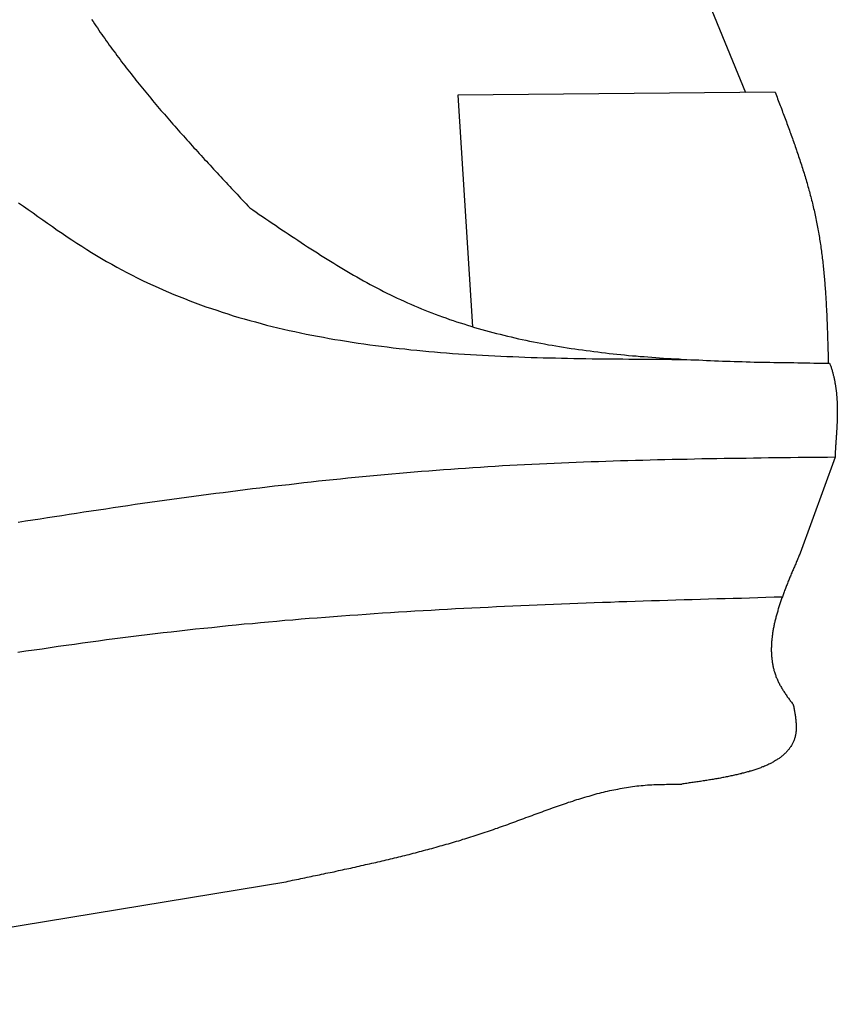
# Model space of a CAD drawing. Extents: x 562 to 7231, y 5767 to 12226.
# Tile 75 of 83: x 5355 to 5762, y 10314 to 10803. Entities that reach past the tile are written whole.
import ezdxf

# ---------------------------------------------------------------- set-up
doc = ezdxf.new("R2010")
doc.units = 0
doc.layers.add('CAR', color=10, linetype='CONTINUOUS')

msp = doc.modelspace()

# ---------------------------------------------------------------- linework, layer by layer
at = {"layer": 'CAR'}
for p, q in [((5690.503, 10829.607), (5716.037, 10767.113)), ((5730.798, 10767.242), (5573.001, 10765.855)), ((5573.001, 10765.855), (5580.364, 10650.626)), ((5760.577, 10585.769), (5743.263, 10538.029)), ((5117.729, 10313.751), (5487.48, 10374.709))]:
    msp.add_line(p, q, dxfattribs=at)
for points in [[(5390.88, 10803.4, 0), (5391.59, 10802.4, 0), (5392.3, 10801.3, 0), (5393.02, 10800.2, 0), (5393.74, 10799.2, 0), (5394.47, 10798.1, 0), (5395.2, 10797, 0), (5395.93, 10796, 0), (5396.67, 10794.9, 0), (5397.41, 10793.9, 0), (5398.15, 10792.8, 0), (5398.9, 10791.8, 0), (5399.65, 10790.7, 0), (5400.41, 10789.7, 0), (5401.17, 10788.6, 0), (5401.93, 10787.6, 0), (5402.7, 10786.6, 0), (5403.46, 10785.5, 0), (5404.24, 10784.5, 0), (5405.01, 10783.5, 0), (5405.79, 10782.4, 0), (5406.58, 10781.4, 0), (5407.36, 10780.4, 0), (5408.15, 10779.3, 0), (5408.94, 10778.3, 0), (5409.74, 10777.3, 0), (5410.54, 10776.3, 0), (5411.34, 10775.3, 0), (5412.14, 10774.3, 0), (5412.95, 10773.2, 0), (5413.76, 10772.2, 0), (5414.57, 10771.2, 0), (5415.39, 10770.2, 0), (5416.2, 10769.2, 0), (5417.02, 10768.2, 0), (5417.85, 10767.2, 0), (5418.67, 10766.2, 0), (5419.5, 10765.2, 0), (5420.33, 10764.2, 0), (5421.17, 10763.2, 0), (5422, 10762.2, 0), (5422.84, 10761.2, 0), (5423.68, 10760.2, 0), (5424.52, 10759.2, 0), (5425.37, 10758.2, 0), (5426.22, 10757.2, 0), (5427.07, 10756.3, 0), (5427.92, 10755.3, 0), (5428.77, 10754.3, 0), (5429.63, 10753.3, 0), (5430.48, 10752.3, 0), (5431.34, 10751.3, 0), (5432.2, 10750.4, 0), (5433.07, 10749.4, 0), (5433.93, 10748.4, 0), (5434.8, 10747.4, 0), (5435.67, 10746.4, 0), (5436.54, 10745.5, 0), (5437.41, 10744.5, 0), (5438.28, 10743.5, 0), (5439.16, 10742.5, 0), (5440.03, 10741.6, 0), (5440.91, 10740.6, 0), (5441.79, 10739.6, 0), (5442.67, 10738.7, 0), (5443.55, 10737.7, 0), (5444.43, 10736.7, 0), (5445.32, 10735.8, 0), (5446.2, 10734.8, 0), (5447.09, 10733.8, 0), (5447.98, 10732.9, 0), (5448.87, 10731.9, 0), (5449.76, 10730.9, 0), (5450.65, 10730, 0), (5451.54, 10729, 0), (5452.43, 10728, 0), (5453.32, 10727.1, 0), (5454.22, 10726.1, 0), (5455.11, 10725.2, 0), (5456.01, 10724.2, 0), (5456.9, 10723.2, 0), (5457.8, 10722.3, 0), (5458.7, 10721.3, 0), (5459.6, 10720.4, 0), (5460.49, 10719.4, 0), (5461.39, 10718.4, 0), (5462.29, 10717.5, 0), (5463.19, 10716.5, 0), (5464.09, 10715.6, 0), (5464.99, 10714.6, 0), (5465.89, 10713.6, 0), (5466.79, 10712.7, 0), (5467.69, 10711.7, 0), (5468.59, 10710.8, 0), (5469.49, 10709.8, 0)], [(5730.8, 10767.2, 0), (5731.11, 10766.4, 0), (5731.42, 10765.6, 0), (5731.73, 10764.8, 0), (5732.04, 10764, 0), (5732.36, 10763.2, 0), (5732.67, 10762.3, 0), (5732.98, 10761.5, 0), (5733.29, 10760.7, 0), (5733.6, 10759.9, 0), (5733.91, 10759.1, 0), (5734.22, 10758.2, 0), (5734.52, 10757.4, 0), (5734.83, 10756.6, 0), (5735.14, 10755.8, 0), (5735.45, 10755, 0), (5735.75, 10754.1, 0), (5736.06, 10753.3, 0), (5736.36, 10752.5, 0), (5736.67, 10751.7, 0), (5736.97, 10750.9, 0), (5737.27, 10750, 0), (5737.57, 10749.2, 0), (5737.87, 10748.4, 0), (5738.17, 10747.6, 0), (5738.47, 10746.8, 0), (5738.76, 10745.9, 0), (5739.06, 10745.1, 0), (5739.35, 10744.3, 0), (5739.64, 10743.5, 0), (5739.94, 10742.7, 0), (5740.23, 10741.8, 0), (5740.51, 10741, 0), (5740.8, 10740.2, 0), (5741.09, 10739.4, 0), (5741.37, 10738.5, 0), (5741.65, 10737.7, 0), (5741.93, 10736.9, 0), (5742.21, 10736.1, 0), (5742.49, 10735.2, 0), (5742.76, 10734.4, 0), (5743.04, 10733.6, 0), (5743.31, 10732.8, 0), (5743.58, 10731.9, 0), (5743.85, 10731.1, 0), (5744.11, 10730.3, 0), (5744.37, 10729.4, 0), (5744.64, 10728.6, 0), (5744.89, 10727.8, 0), (5745.15, 10727, 0), (5745.41, 10726.1, 0), (5745.66, 10725.3, 0), (5745.91, 10724.5, 0), (5746.15, 10723.6, 0), (5746.4, 10722.8, 0), (5746.64, 10722, 0), (5746.88, 10721.1, 0), (5747.12, 10720.3, 0), (5747.35, 10719.5, 0), (5747.58, 10718.6, 0), (5747.81, 10717.8, 0), (5748.04, 10717, 0), (5748.26, 10716.1, 0), (5748.48, 10715.3, 0), (5748.7, 10714.5, 0), (5748.92, 10713.6, 0), (5749.13, 10712.8, 0), (5749.34, 10712, 0), (5749.54, 10711.1, 0), (5749.74, 10710.3, 0), (5749.94, 10709.4, 0), (5750.14, 10708.6, 0), (5750.33, 10707.7, 0), (5750.52, 10706.9, 0), (5750.7, 10706.1, 0), (5750.89, 10705.2, 0), (5751.06, 10704.4, 0), (5751.24, 10703.5, 0), (5751.41, 10702.7, 0), (5751.58, 10701.8, 0), (5751.74, 10701, 0), (5751.9, 10700.1, 0), (5752.06, 10699.3, 0), (5752.21, 10698.4, 0), (5752.36, 10697.6, 0), (5752.51, 10696.7, 0), (5752.66, 10695.9, 0), (5752.8, 10695, 0), (5752.93, 10694.2, 0), (5753.07, 10693.3, 0), (5753.2, 10692.5, 0), (5753.33, 10691.6, 0), (5753.45, 10690.8, 0), (5753.57, 10689.9, 0), (5753.69, 10689.1, 0), (5753.81, 10688.2, 0), (5753.92, 10687.3, 0), (5754.03, 10686.5, 0), (5754.14, 10685.6, 0), (5754.24, 10684.8, 0), (5754.34, 10683.9, 0), (5754.44, 10683, 0), (5754.54, 10682.2, 0), (5754.63, 10681.3, 0), (5754.73, 10680.5, 0), (5754.81, 10679.6, 0), (5754.9, 10678.7, 0), (5754.99, 10677.9, 0), (5755.07, 10677, 0), (5755.15, 10676.1, 0), (5755.23, 10675.3, 0), (5755.3, 10674.4, 0), (5755.37, 10673.5, 0), (5755.45, 10672.7, 0), (5755.51, 10671.8, 0), (5755.58, 10670.9, 0), (5755.65, 10670.1, 0), (5755.71, 10669.2, 0), (5755.77, 10668.3, 0), (5755.83, 10667.5, 0), (5755.89, 10666.6, 0), (5755.94, 10665.7, 0), (5756, 10664.9, 0), (5756.05, 10664, 0), (5756.1, 10663.1, 0), (5756.15, 10662.3, 0), (5756.2, 10661.4, 0), (5756.25, 10660.5, 0), (5756.29, 10659.6, 0), (5756.33, 10658.8, 0), (5756.38, 10657.9, 0), (5756.42, 10657, 0), (5756.46, 10656.2, 0), (5756.49, 10655.3, 0), (5756.53, 10654.4, 0), (5756.57, 10653.5, 0), (5756.6, 10652.7, 0), (5756.64, 10651.8, 0), (5756.67, 10650.9, 0), (5756.7, 10650, 0), (5756.73, 10649.2, 0), (5756.76, 10648.3, 0), (5756.79, 10647.4, 0), (5756.82, 10646.5, 0), (5756.85, 10645.7, 0), (5756.88, 10644.8, 0), (5756.91, 10643.9, 0), (5756.93, 10643, 0), (5756.96, 10642.2, 0), (5756.98, 10641.3, 0), (5757.01, 10640.4, 0), (5757.03, 10639.5, 0), (5757.06, 10638.7, 0), (5757.08, 10637.8, 0), (5757.1, 10636.9, 0), (5757.13, 10636, 0), (5757.15, 10635.2, 0), (5757.17, 10634.3, 0), (5757.19, 10633.4, 0), (5757.22, 10632.5, 0)], [(5354.6, 10712.3, 0), (5357, 10710.6, 0), (5359.39, 10708.9, 0), (5361.79, 10707.2, 0), (5364.19, 10705.5, 0), (5366.59, 10703.8, 0), (5368.99, 10702.1, 0), (5371.4, 10700.4, 0), (5373.82, 10698.7, 0), (5376.24, 10697.1, 0), (5378.66, 10695.4, 0), (5381.09, 10693.8, 0), (5383.53, 10692.2, 0), (5385.98, 10690.7, 0), (5388.44, 10689.1, 0), (5390.9, 10687.6, 0), (5393.38, 10686.1, 0), (5395.86, 10684.6, 0), (5398.36, 10683.1, 0), (5400.86, 10681.7, 0), (5403.38, 10680.3, 0), (5405.91, 10678.9, 0), (5408.45, 10677.6, 0), (5411, 10676.3, 0), (5413.56, 10675, 0), (5416.13, 10673.7, 0), (5418.71, 10672.5, 0), (5421.3, 10671.3, 0), (5423.91, 10670.1, 0), (5426.52, 10669, 0), (5429.14, 10667.8, 0), (5431.77, 10666.7, 0), (5434.41, 10665.6, 0), (5437.06, 10664.6, 0), (5439.72, 10663.6, 0), (5442.39, 10662.5, 0), (5445.07, 10661.6, 0), (5447.76, 10660.6, 0), (5450.46, 10659.7, 0), (5453.16, 10658.8, 0), (5455.88, 10657.9, 0), (5458.6, 10657, 0), (5461.33, 10656.1, 0), (5464.07, 10655.3, 0), (5466.82, 10654.5, 0), (5469.58, 10653.7, 0), (5472.35, 10653, 0), (5475.12, 10652.2, 0), (5477.9, 10651.5, 0), (5480.69, 10650.8, 0), (5483.48, 10650.1, 0), (5486.29, 10649.5, 0), (5489.1, 10648.8, 0), (5491.92, 10648.2, 0), (5494.74, 10647.6, 0), (5497.58, 10647, 0), (5500.42, 10646.4, 0), (5503.26, 10645.9, 0), (5506.12, 10645.4, 0), (5508.98, 10644.8, 0), (5511.85, 10644.3, 0), (5514.72, 10643.9, 0), (5517.6, 10643.4, 0), (5520.48, 10642.9, 0), (5523.38, 10642.5, 0), (5526.27, 10642.1, 0), (5529.18, 10641.7, 0), (5532.09, 10641.3, 0), (5535, 10640.9, 0), (5537.93, 10640.6, 0), (5540.85, 10640.2, 0), (5543.78, 10639.9, 0), (5546.72, 10639.6, 0), (5549.66, 10639.2, 0), (5552.61, 10639, 0), (5555.56, 10638.7, 0), (5558.52, 10638.4, 0), (5561.48, 10638.1, 0), (5564.45, 10637.9, 0), (5567.42, 10637.7, 0), (5570.39, 10637.4, 0), (5573.37, 10637.2, 0), (5576.35, 10637, 0), (5579.34, 10636.8, 0), (5582.33, 10636.7, 0), (5585.33, 10636.5, 0), (5588.33, 10636.3, 0), (5591.33, 10636.2, 0), (5594.33, 10636, 0), (5597.34, 10635.9, 0), (5600.35, 10635.8, 0), (5603.37, 10635.6, 0), (5606.39, 10635.5, 0), (5609.41, 10635.4, 0), (5612.43, 10635.3, 0), (5615.46, 10635.2, 0), (5618.49, 10635.2, 0), (5621.52, 10635.1, 0), (5624.55, 10635, 0), (5627.59, 10635, 0), (5630.63, 10634.9, 0), (5633.67, 10634.8, 0), (5636.71, 10634.8, 0), (5639.75, 10634.7, 0), (5642.8, 10634.7, 0), (5645.85, 10634.7, 0), (5648.89, 10634.6, 0), (5651.94, 10634.6, 0), (5655, 10634.6, 0), (5658.05, 10634.5, 0), (5661.1, 10634.5, 0), (5664.15, 10634.5, 0), (5667.21, 10634.5, 0), (5670.27, 10634.5, 0), (5673.32, 10634.5, 0), (5676.38, 10634.5, 0), (5679.43, 10634.4, 0), (5682.49, 10634.4, 0), (5685.55, 10634.4, 0)], [(5469.49, 10709.8, 0), (5471.09, 10708.7, 0), (5472.68, 10707.6, 0), (5474.28, 10706.5, 0), (5475.87, 10705.4, 0), (5477.47, 10704.3, 0), (5479.07, 10703.3, 0), (5480.66, 10702.2, 0), (5482.26, 10701.1, 0), (5483.86, 10700, 0), (5485.46, 10698.9, 0), (5487.06, 10697.8, 0), (5488.66, 10696.8, 0), (5490.26, 10695.7, 0), (5491.87, 10694.6, 0), (5493.47, 10693.6, 0), (5495.08, 10692.5, 0), (5496.69, 10691.4, 0), (5498.3, 10690.4, 0), (5499.91, 10689.3, 0), (5501.52, 10688.3, 0), (5503.14, 10687.3, 0), (5504.76, 10686.2, 0), (5506.38, 10685.2, 0), (5508, 10684.2, 0), (5509.63, 10683.2, 0), (5511.26, 10682.2, 0), (5512.89, 10681.2, 0), (5514.52, 10680.2, 0), (5516.16, 10679.2, 0), (5517.8, 10678.3, 0), (5519.44, 10677.3, 0), (5521.09, 10676.3, 0), (5522.74, 10675.4, 0), (5524.39, 10674.5, 0), (5526.05, 10673.5, 0), (5527.71, 10672.6, 0), (5529.37, 10671.7, 0), (5531.04, 10670.8, 0), (5532.71, 10670, 0), (5534.39, 10669.1, 0), (5536.07, 10668.2, 0), (5537.75, 10667.4, 0), (5539.44, 10666.5, 0), (5541.13, 10665.7, 0), (5542.83, 10664.9, 0), (5544.53, 10664.1, 0), (5546.24, 10663.3, 0), (5547.95, 10662.6, 0), (5549.67, 10661.8, 0), (5551.39, 10661.1, 0), (5553.11, 10660.3, 0), (5554.85, 10659.6, 0), (5556.58, 10658.9, 0), (5558.32, 10658.2, 0), (5560.07, 10657.5, 0), (5561.81, 10656.9, 0), (5563.57, 10656.2, 0), (5565.33, 10655.6, 0), (5567.09, 10655, 0), (5568.85, 10654.3, 0), (5570.62, 10653.7, 0), (5572.4, 10653.1, 0), (5574.18, 10652.6, 0), (5575.96, 10652, 0), (5577.75, 10651.4, 0), (5579.54, 10650.9, 0), (5581.34, 10650.3, 0), (5583.14, 10649.8, 0), (5584.94, 10649.3, 0), (5586.75, 10648.8, 0), (5588.56, 10648.3, 0), (5590.37, 10647.8, 0), (5592.19, 10647.3, 0), (5594.01, 10646.9, 0), (5595.84, 10646.4, 0), (5597.67, 10646, 0), (5599.5, 10645.6, 0), (5601.34, 10645.1, 0), (5603.18, 10644.7, 0), (5605.02, 10644.3, 0), (5606.87, 10643.9, 0), (5608.72, 10643.5, 0), (5610.57, 10643.2, 0), (5612.43, 10642.8, 0), (5614.29, 10642.4, 0), (5616.16, 10642.1, 0), (5618.02, 10641.7, 0), (5619.89, 10641.4, 0), (5621.76, 10641.1, 0), (5623.64, 10640.8, 0), (5625.52, 10640.5, 0), (5627.4, 10640.2, 0), (5629.29, 10639.9, 0), (5631.17, 10639.6, 0), (5633.06, 10639.3, 0), (5634.96, 10639.1, 0), (5636.85, 10638.8, 0), (5638.75, 10638.6, 0), (5640.65, 10638.3, 0), (5642.56, 10638.1, 0), (5644.46, 10637.8, 0), (5646.37, 10637.6, 0), (5648.28, 10637.4, 0), (5650.19, 10637.2, 0), (5652.11, 10637, 0), (5654.03, 10636.8, 0), (5655.95, 10636.6, 0), (5657.87, 10636.4, 0), (5659.8, 10636.2, 0), (5661.72, 10636.1, 0), (5663.65, 10635.9, 0), (5665.59, 10635.8, 0), (5667.52, 10635.6, 0), (5669.45, 10635.5, 0), (5671.39, 10635.3, 0), (5673.33, 10635.2, 0), (5675.27, 10635, 0), (5677.21, 10634.9, 0), (5679.16, 10634.8, 0), (5681.11, 10634.7, 0), (5683.05, 10634.6, 0), (5685, 10634.4, 0), (5686.95, 10634.3, 0), (5688.91, 10634.2, 0), (5690.86, 10634.1, 0), (5692.82, 10634.1, 0), (5694.77, 10634, 0), (5696.73, 10633.9, 0), (5698.69, 10633.8, 0), (5700.65, 10633.7, 0), (5702.62, 10633.7, 0), (5704.58, 10633.6, 0), (5706.55, 10633.5, 0), (5708.51, 10633.5, 0), (5710.48, 10633.4, 0), (5712.45, 10633.3, 0), (5714.42, 10633.3, 0), (5716.39, 10633.2, 0), (5718.36, 10633.2, 0), (5720.33, 10633.1, 0), (5722.3, 10633.1, 0), (5724.28, 10633, 0), (5726.25, 10633, 0), (5728.22, 10633, 0), (5730.2, 10632.9, 0), (5732.18, 10632.9, 0), (5734.15, 10632.9, 0), (5736.13, 10632.8, 0), (5738.11, 10632.8, 0), (5740.09, 10632.8, 0), (5742.06, 10632.7, 0), (5744.04, 10632.7, 0), (5746.02, 10632.7, 0), (5748, 10632.7, 0), (5749.98, 10632.6, 0), (5751.96, 10632.6, 0), (5753.94, 10632.6, 0), (5755.92, 10632.6, 0), (5757.9, 10632.5, 0)], [(5757.9, 10632.5, 0), (5758.04, 10632.1, 0), (5758.18, 10631.7, 0), (5758.32, 10631.4, 0), (5758.46, 10631, 0), (5758.59, 10630.6, 0), (5758.71, 10630.2, 0), (5758.84, 10629.8, 0), (5758.96, 10629.4, 0), (5759.08, 10629, 0), (5759.19, 10628.6, 0), (5759.3, 10628.2, 0), (5759.41, 10627.8, 0), (5759.51, 10627.4, 0), (5759.62, 10627, 0), (5759.72, 10626.6, 0), (5759.81, 10626.3, 0), (5759.91, 10625.9, 0), (5760, 10625.5, 0), (5760.09, 10625.1, 0), (5760.17, 10624.7, 0), (5760.25, 10624.3, 0), (5760.33, 10623.9, 0), (5760.41, 10623.5, 0), (5760.48, 10623.1, 0), (5760.56, 10622.7, 0), (5760.63, 10622.3, 0), (5760.69, 10622, 0), (5760.76, 10621.6, 0), (5760.82, 10621.2, 0), (5760.88, 10620.8, 0), (5760.93, 10620.4, 0), (5760.99, 10620, 0), (5761.04, 10619.6, 0), (5761.09, 10619.2, 0), (5761.14, 10618.8, 0), (5761.18, 10618.5, 0), (5761.23, 10618.1, 0), (5761.27, 10617.7, 0), (5761.31, 10617.3, 0), (5761.35, 10616.9, 0), (5761.38, 10616.5, 0), (5761.41, 10616.1, 0), (5761.44, 10615.8, 0), (5761.47, 10615.4, 0), (5761.5, 10615, 0), (5761.53, 10614.6, 0), (5761.55, 10614.2, 0), (5761.57, 10613.8, 0), (5761.59, 10613.5, 0), (5761.61, 10613.1, 0), (5761.63, 10612.7, 0), (5761.64, 10612.3, 0), (5761.65, 10611.9, 0), (5761.67, 10611.5, 0), (5761.68, 10611.2, 0), (5761.69, 10610.8, 0), (5761.69, 10610.4, 0), (5761.7, 10610, 0), (5761.7, 10609.7, 0), (5761.7, 10609.3, 0), (5761.71, 10608.9, 0), (5761.71, 10608.5, 0), (5761.71, 10608.1, 0), (5761.7, 10607.8, 0), (5761.7, 10607.4, 0), (5761.7, 10607, 0), (5761.69, 10606.6, 0), (5761.68, 10606.3, 0), (5761.67, 10605.9, 0), (5761.67, 10605.5, 0), (5761.66, 10605.2, 0), (5761.64, 10604.8, 0), (5761.63, 10604.4, 0), (5761.62, 10604.1, 0), (5761.61, 10603.7, 0), (5761.59, 10603.3, 0), (5761.58, 10603, 0), (5761.56, 10602.6, 0), (5761.54, 10602.2, 0), (5761.53, 10601.9, 0), (5761.51, 10601.5, 0), (5761.49, 10601.1, 0), (5761.47, 10600.8, 0), (5761.45, 10600.4, 0), (5761.43, 10600.1, 0), (5761.41, 10599.7, 0), (5761.39, 10599.3, 0), (5761.37, 10599, 0), (5761.34, 10598.6, 0), (5761.32, 10598.3, 0), (5761.3, 10597.9, 0), (5761.28, 10597.6, 0), (5761.25, 10597.2, 0), (5761.23, 10596.8, 0), (5761.21, 10596.5, 0), (5761.18, 10596.1, 0), (5761.16, 10595.8, 0), (5761.14, 10595.4, 0), (5761.11, 10595.1, 0), (5761.09, 10594.7, 0), (5761.06, 10594.4, 0), (5761.04, 10594.1, 0), (5761.02, 10593.7, 0), (5760.99, 10593.4, 0), (5760.97, 10593, 0), (5760.95, 10592.7, 0), (5760.92, 10592.3, 0), (5760.9, 10592, 0), (5760.88, 10591.7, 0), (5760.86, 10591.3, 0), (5760.84, 10591, 0), (5760.82, 10590.7, 0), (5760.8, 10590.3, 0), (5760.78, 10590, 0), (5760.76, 10589.7, 0), (5760.74, 10589.3, 0), (5760.72, 10589, 0), (5760.7, 10588.7, 0), (5760.68, 10588.3, 0), (5760.67, 10588, 0), (5760.65, 10587.7, 0), (5760.64, 10587.4, 0), (5760.62, 10587, 0), (5760.61, 10586.7, 0), (5760.6, 10586.4, 0), (5760.59, 10586.1, 0), (5760.58, 10585.8, 0)], [(5760.58, 10585.8, 0), (5756.9, 10585.7, 0), (5753.22, 10585.7, 0), (5749.54, 10585.6, 0), (5745.86, 10585.6, 0), (5742.18, 10585.6, 0), (5738.5, 10585.5, 0), (5734.82, 10585.5, 0), (5731.14, 10585.4, 0), (5727.47, 10585.4, 0), (5723.79, 10585.3, 0), (5720.11, 10585.3, 0), (5716.43, 10585.2, 0), (5712.75, 10585.2, 0), (5709.07, 10585.1, 0), (5705.39, 10585.1, 0), (5701.72, 10585, 0), (5698.04, 10584.9, 0), (5694.36, 10584.9, 0), (5690.68, 10584.8, 0), (5687.01, 10584.7, 0), (5683.33, 10584.6, 0), (5679.65, 10584.6, 0), (5675.98, 10584.5, 0), (5672.3, 10584.4, 0), (5668.63, 10584.3, 0), (5664.95, 10584.2, 0), (5661.28, 10584.1, 0), (5657.6, 10584, 0), (5653.93, 10583.9, 0), (5650.25, 10583.8, 0), (5646.58, 10583.7, 0), (5642.91, 10583.5, 0), (5639.23, 10583.4, 0), (5635.56, 10583.3, 0), (5631.89, 10583.1, 0), (5628.22, 10583, 0), (5624.55, 10582.8, 0), (5620.88, 10582.7, 0), (5617.21, 10582.5, 0), (5613.54, 10582.3, 0), (5609.87, 10582.2, 0), (5606.2, 10582, 0), (5602.53, 10581.8, 0), (5598.86, 10581.6, 0), (5595.2, 10581.4, 0), (5591.53, 10581.2, 0), (5587.86, 10581, 0), (5584.2, 10580.7, 0), (5580.53, 10580.5, 0), (5576.87, 10580.2, 0), (5573.2, 10580, 0), (5569.54, 10579.7, 0), (5565.88, 10579.5, 0), (5562.22, 10579.2, 0), (5558.56, 10578.9, 0), (5554.9, 10578.6, 0), (5551.23, 10578.3, 0), (5547.58, 10578, 0), (5543.92, 10577.7, 0), (5540.26, 10577.4, 0), (5536.6, 10577, 0), (5532.94, 10576.7, 0), (5529.29, 10576.4, 0), (5525.63, 10576, 0), (5521.97, 10575.7, 0), (5518.32, 10575.3, 0), (5514.67, 10574.9, 0), (5511.01, 10574.5, 0), (5507.36, 10574.2, 0), (5503.7, 10573.8, 0), (5500.05, 10573.4, 0), (5496.4, 10573, 0), (5492.75, 10572.6, 0), (5489.1, 10572.1, 0), (5485.45, 10571.7, 0), (5481.8, 10571.3, 0), (5478.15, 10570.9, 0), (5474.5, 10570.4, 0), (5470.85, 10570, 0), (5467.2, 10569.5, 0), (5463.56, 10569.1, 0), (5459.91, 10568.6, 0), (5456.26, 10568.1, 0), (5452.62, 10567.7, 0), (5448.97, 10567.2, 0), (5445.33, 10566.7, 0), (5441.68, 10566.2, 0), (5438.04, 10565.7, 0), (5434.39, 10565.2, 0), (5430.75, 10564.7, 0), (5427.11, 10564.2, 0), (5423.46, 10563.7, 0), (5419.82, 10563.2, 0), (5416.18, 10562.7, 0), (5412.54, 10562.2, 0), (5408.9, 10561.6, 0), (5405.26, 10561.1, 0), (5401.62, 10560.6, 0), (5397.98, 10560, 0), (5394.34, 10559.5, 0), (5390.7, 10558.9, 0), (5387.06, 10558.4, 0), (5383.42, 10557.8, 0), (5379.78, 10557.3, 0), (5376.15, 10556.7, 0), (5372.51, 10556.2, 0), (5368.87, 10555.6, 0), (5365.24, 10555, 0), (5361.6, 10554.5, 0), (5357.96, 10553.9, 0), (5354.33, 10553.3, 0)], [(5743.26, 10538, 0), (5743.04, 10537.5, 0), (5742.81, 10537, 0), (5742.58, 10536.5, 0), (5742.36, 10536, 0), (5742.13, 10535.4, 0), (5741.91, 10534.9, 0), (5741.68, 10534.4, 0), (5741.46, 10533.9, 0), (5741.23, 10533.4, 0), (5741.01, 10532.8, 0), (5740.79, 10532.3, 0), (5740.56, 10531.8, 0), (5740.34, 10531.3, 0), (5740.12, 10530.8, 0), (5739.9, 10530.3, 0), (5739.68, 10529.7, 0), (5739.46, 10529.2, 0), (5739.24, 10528.7, 0), (5739.02, 10528.2, 0), (5738.81, 10527.7, 0), (5738.59, 10527.2, 0), (5738.37, 10526.6, 0), (5738.16, 10526.1, 0), (5737.95, 10525.6, 0), (5737.74, 10525.1, 0), (5737.53, 10524.6, 0), (5737.32, 10524.1, 0), (5737.11, 10523.6, 0), (5736.91, 10523, 0), (5736.7, 10522.5, 0), (5736.5, 10522, 0), (5736.3, 10521.5, 0), (5736.1, 10521, 0), (5735.9, 10520.5, 0), (5735.7, 10520, 0), (5735.51, 10519.5, 0), (5735.31, 10518.9, 0), (5735.12, 10518.4, 0), (5734.93, 10517.9, 0), (5734.75, 10517.4, 0), (5734.56, 10516.9, 0), (5734.38, 10516.4, 0), (5734.2, 10515.9, 0), (5734.02, 10515.4, 0), (5733.84, 10514.9, 0), (5733.67, 10514.4, 0), (5733.49, 10513.9, 0), (5733.32, 10513.3, 0), (5733.16, 10512.8, 0), (5732.99, 10512.3, 0), (5732.83, 10511.8, 0), (5732.67, 10511.3, 0), (5732.51, 10510.8, 0), (5732.36, 10510.3, 0), (5732.2, 10509.8, 0), (5732.05, 10509.3, 0), (5731.91, 10508.8, 0), (5731.76, 10508.3, 0), (5731.62, 10507.8, 0), (5731.48, 10507.3, 0), (5731.35, 10506.8, 0), (5731.22, 10506.3, 0), (5731.09, 10505.8, 0), (5730.96, 10505.3, 0), (5730.84, 10504.8, 0), (5730.72, 10504.3, 0), (5730.61, 10503.8, 0), (5730.49, 10503.4, 0), (5730.38, 10502.9, 0), (5730.28, 10502.4, 0), (5730.18, 10501.9, 0), (5730.08, 10501.4, 0), (5729.98, 10500.9, 0), (5729.89, 10500.4, 0), (5729.8, 10499.9, 0), (5729.72, 10499.4, 0), (5729.64, 10498.9, 0), (5729.56, 10498.5, 0), (5729.49, 10498, 0), (5729.42, 10497.5, 0), (5729.36, 10497, 0), (5729.3, 10496.5, 0), (5729.24, 10496, 0), (5729.19, 10495.6, 0), (5729.14, 10495.1, 0), (5729.09, 10494.6, 0), (5729.05, 10494.1, 0), (5729.02, 10493.7, 0), (5728.99, 10493.2, 0), (5728.96, 10492.7, 0), (5728.94, 10492.2, 0), (5728.92, 10491.8, 0), (5728.91, 10491.3, 0), (5728.9, 10490.8, 0), (5728.9, 10490.3, 0), (5728.9, 10489.9, 0), (5728.9, 10489.4, 0), (5728.92, 10488.9, 0), (5728.93, 10488.5, 0), (5728.95, 10488, 0), (5728.98, 10487.5, 0), (5729.01, 10487.1, 0), (5729.04, 10486.6, 0), (5729.08, 10486.2, 0), (5729.13, 10485.7, 0), (5729.18, 10485.2, 0), (5729.24, 10484.8, 0), (5729.3, 10484.3, 0), (5729.37, 10483.9, 0), (5729.44, 10483.4, 0), (5729.52, 10483, 0), (5729.6, 10482.5, 0), (5729.69, 10482.1, 0), (5729.79, 10481.6, 0), (5729.89, 10481.2, 0), (5729.99, 10480.7, 0), (5730.11, 10480.3, 0), (5730.22, 10479.8, 0), (5730.35, 10479.4, 0), (5730.48, 10479, 0), (5730.61, 10478.5, 0), (5730.76, 10478.1, 0), (5730.9, 10477.6, 0), (5731.06, 10477.2, 0), (5731.22, 10476.8, 0), (5731.38, 10476.3, 0), (5731.56, 10475.9, 0), (5731.74, 10475.5, 0), (5731.92, 10475.1, 0), (5732.11, 10474.6, 0), (5732.31, 10474.2, 0), (5732.52, 10473.8, 0), (5732.73, 10473.4, 0), (5732.95, 10472.9, 0), (5733.17, 10472.5, 0), (5733.4, 10472.1, 0), (5733.64, 10471.7, 0), (5733.88, 10471.3, 0), (5734.13, 10470.8, 0), (5734.38, 10470.4, 0), (5734.64, 10470, 0), (5734.9, 10469.6, 0), (5735.17, 10469.2, 0), (5735.44, 10468.8, 0), (5735.72, 10468.4, 0), (5735.99, 10468, 0), (5736.28, 10467.6, 0), (5736.56, 10467.2, 0), (5736.85, 10466.7, 0), (5737.14, 10466.3, 0), (5737.43, 10465.9, 0), (5737.73, 10465.5, 0), (5738.02, 10465.1, 0), (5738.32, 10464.7, 0), (5738.62, 10464.3, 0), (5738.92, 10463.9, 0), (5739.22, 10463.5, 0), (5739.53, 10463.1, 0), (5739.83, 10462.7, 0)], [(5734.31, 10516.2, 0), (5730.24, 10516.1, 0), (5726.18, 10516, 0), (5722.12, 10515.9, 0), (5718.05, 10515.7, 0), (5713.99, 10515.6, 0), (5709.92, 10515.5, 0), (5705.86, 10515.4, 0), (5701.8, 10515.3, 0), (5697.73, 10515.2, 0), (5693.67, 10515, 0), (5689.61, 10514.9, 0), (5685.54, 10514.8, 0), (5681.48, 10514.7, 0), (5677.42, 10514.5, 0), (5673.36, 10514.4, 0), (5669.29, 10514.3, 0), (5665.23, 10514.2, 0), (5661.17, 10514, 0), (5657.11, 10513.9, 0), (5653.05, 10513.8, 0), (5648.99, 10513.6, 0), (5644.93, 10513.5, 0), (5640.87, 10513.3, 0), (5636.81, 10513.2, 0), (5632.75, 10513, 0), (5628.69, 10512.9, 0), (5624.63, 10512.7, 0), (5620.57, 10512.5, 0), (5616.51, 10512.4, 0), (5612.45, 10512.2, 0), (5608.4, 10512, 0), (5604.34, 10511.9, 0), (5600.28, 10511.7, 0), (5596.23, 10511.5, 0), (5592.17, 10511.3, 0), (5588.12, 10511.1, 0), (5584.06, 10510.9, 0), (5580.01, 10510.7, 0), (5575.96, 10510.5, 0), (5571.9, 10510.3, 0), (5567.85, 10510.1, 0), (5563.8, 10509.9, 0), (5559.75, 10509.6, 0), (5555.7, 10509.4, 0), (5551.65, 10509.2, 0), (5547.6, 10508.9, 0), (5543.55, 10508.7, 0), (5539.5, 10508.4, 0), (5535.46, 10508.2, 0), (5531.41, 10507.9, 0), (5527.36, 10507.6, 0), (5523.32, 10507.3, 0), (5519.28, 10507, 0), (5515.23, 10506.7, 0), (5511.19, 10506.4, 0), (5507.15, 10506.1, 0), (5503.11, 10505.8, 0), (5499.07, 10505.5, 0), (5495.03, 10505.2, 0), (5490.99, 10504.8, 0), (5486.95, 10504.5, 0), (5482.91, 10504.1, 0), (5478.88, 10503.8, 0), (5474.84, 10503.4, 0), (5470.81, 10503, 0), (5466.78, 10502.7, 0), (5462.74, 10502.3, 0), (5458.71, 10501.9, 0), (5454.68, 10501.5, 0), (5450.65, 10501, 0), (5446.62, 10500.6, 0), (5442.6, 10500.2, 0), (5438.57, 10499.7, 0), (5434.54, 10499.3, 0), (5430.52, 10498.8, 0), (5426.5, 10498.4, 0), (5422.47, 10497.9, 0), (5418.45, 10497.4, 0), (5414.43, 10496.9, 0), (5410.41, 10496.4, 0), (5406.39, 10495.9, 0), (5402.37, 10495.4, 0), (5398.36, 10494.9, 0), (5394.34, 10494.3, 0), (5390.32, 10493.8, 0), (5386.31, 10493.3, 0), (5382.3, 10492.7, 0), (5378.28, 10492.2, 0), (5374.27, 10491.6, 0), (5370.26, 10491, 0), (5366.25, 10490.4, 0), (5362.24, 10489.9, 0), (5358.23, 10489.3, 0), (5354.22, 10488.7, 0)], [(5739.83, 10462.7, 0), (5739.92, 10462.2, 0), (5740.01, 10461.7, 0), (5740.1, 10461.2, 0), (5740.19, 10460.7, 0), (5740.28, 10460.2, 0), (5740.37, 10459.7, 0), (5740.46, 10459.2, 0), (5740.54, 10458.8, 0), (5740.62, 10458.3, 0), (5740.7, 10457.8, 0), (5740.77, 10457.3, 0), (5740.84, 10456.8, 0), (5740.91, 10456.3, 0), (5740.97, 10455.9, 0), (5741.03, 10455.4, 0), (5741.08, 10454.9, 0), (5741.12, 10454.4, 0), (5741.16, 10454, 0), (5741.2, 10453.5, 0), (5741.23, 10453, 0), (5741.25, 10452.6, 0), (5741.26, 10452.1, 0), (5741.27, 10451.7, 0), (5741.27, 10451.2, 0), (5741.26, 10450.8, 0), (5741.24, 10450.4, 0), (5741.21, 10449.9, 0), (5741.18, 10449.5, 0), (5741.13, 10449.1, 0), (5741.08, 10448.7, 0), (5741.02, 10448.3, 0), (5740.95, 10447.9, 0), (5740.87, 10447.5, 0), (5740.78, 10447.1, 0), (5740.68, 10446.7, 0), (5740.58, 10446.3, 0), (5740.46, 10445.9, 0), (5740.34, 10445.5, 0), (5740.21, 10445.2, 0), (5740.07, 10444.8, 0), (5739.92, 10444.5, 0), (5739.77, 10444.1, 0), (5739.6, 10443.7, 0), (5739.43, 10443.4, 0), (5739.25, 10443.1, 0), (5739.06, 10442.7, 0), (5738.87, 10442.4, 0), (5738.67, 10442, 0), (5738.46, 10441.7, 0), (5738.24, 10441.4, 0), (5738.01, 10441.1, 0), (5737.78, 10440.8, 0), (5737.54, 10440.5, 0), (5737.29, 10440.2, 0), (5737.04, 10439.9, 0), (5736.77, 10439.6, 0), (5736.5, 10439.3, 0), (5736.23, 10439, 0), (5735.94, 10438.7, 0), (5735.65, 10438.4, 0), (5735.36, 10438.1, 0), (5735.05, 10437.9, 0), (5734.74, 10437.6, 0), (5734.43, 10437.3, 0), (5734.1, 10437.1, 0), (5733.77, 10436.8, 0), (5733.44, 10436.5, 0), (5733.09, 10436.3, 0), (5732.75, 10436, 0), (5732.39, 10435.8, 0), (5732.03, 10435.6, 0), (5731.66, 10435.3, 0), (5731.29, 10435.1, 0), (5730.91, 10434.9, 0), (5730.52, 10434.6, 0), (5730.13, 10434.4, 0), (5729.74, 10434.2, 0), (5729.33, 10434, 0), (5728.93, 10433.7, 0), (5728.51, 10433.5, 0), (5728.09, 10433.3, 0), (5727.67, 10433.1, 0), (5727.24, 10432.9, 0), (5726.81, 10432.7, 0), (5726.37, 10432.5, 0), (5725.92, 10432.3, 0), (5725.47, 10432.1, 0), (5725.02, 10431.9, 0), (5724.56, 10431.8, 0), (5724.09, 10431.6, 0), (5723.62, 10431.4, 0), (5723.15, 10431.2, 0), (5722.67, 10431, 0), (5722.19, 10430.9, 0), (5721.7, 10430.7, 0), (5721.21, 10430.5, 0), (5720.71, 10430.4, 0), (5720.21, 10430.2, 0), (5719.7, 10430, 0), (5719.19, 10429.9, 0), (5718.68, 10429.7, 0), (5718.16, 10429.6, 0), (5717.64, 10429.4, 0), (5717.12, 10429.3, 0), (5716.59, 10429.1, 0), (5716.06, 10429, 0), (5715.52, 10428.8, 0), (5714.98, 10428.7, 0), (5714.44, 10428.6, 0), (5713.89, 10428.4, 0), (5713.34, 10428.3, 0), (5712.79, 10428.1, 0), (5712.23, 10428, 0), (5711.67, 10427.9, 0), (5711.11, 10427.8, 0), (5710.54, 10427.6, 0), (5709.97, 10427.5, 0), (5709.4, 10427.4, 0), (5708.83, 10427.3, 0), (5708.25, 10427.1, 0), (5707.67, 10427, 0), (5707.09, 10426.9, 0), (5706.5, 10426.8, 0), (5705.91, 10426.7, 0), (5705.32, 10426.6, 0), (5704.73, 10426.5, 0), (5704.14, 10426.3, 0), (5703.54, 10426.2, 0), (5702.94, 10426.1, 0), (5702.34, 10426, 0), (5701.74, 10425.9, 0), (5701.13, 10425.8, 0), (5700.53, 10425.7, 0), (5699.92, 10425.6, 0), (5699.31, 10425.5, 0), (5698.7, 10425.4, 0), (5698.08, 10425.3, 0), (5697.47, 10425.2, 0), (5696.85, 10425.1, 0), (5696.23, 10425, 0), (5695.61, 10424.9, 0), (5694.99, 10424.8, 0), (5694.37, 10424.7, 0), (5693.75, 10424.6, 0), (5693.12, 10424.5, 0), (5692.5, 10424.4, 0), (5691.87, 10424.3, 0), (5691.25, 10424.2, 0), (5690.62, 10424.2, 0), (5689.99, 10424.1, 0), (5689.36, 10424, 0), (5688.73, 10423.9, 0), (5688.1, 10423.8, 0), (5687.47, 10423.7, 0), (5686.84, 10423.6, 0), (5686.21, 10423.5, 0), (5685.58, 10423.4, 0), (5684.95, 10423.3, 0), (5684.32, 10423.2, 0)], [(5487.61, 10374.7, 0), (5488.65, 10375, 0), (5489.69, 10375.2, 0), (5490.73, 10375.4, 0), (5491.77, 10375.6, 0), (5492.81, 10375.8, 0), (5493.85, 10376, 0), (5494.89, 10376.3, 0), (5495.93, 10376.5, 0), (5496.97, 10376.7, 0), (5498.01, 10376.9, 0), (5499.04, 10377.1, 0), (5500.08, 10377.3, 0), (5501.12, 10377.6, 0), (5502.16, 10377.8, 0), (5503.2, 10378, 0), (5504.24, 10378.2, 0), (5505.28, 10378.4, 0), (5506.32, 10378.6, 0), (5507.36, 10378.9, 0), (5508.4, 10379.1, 0), (5509.44, 10379.3, 0), (5510.48, 10379.5, 0), (5511.51, 10379.7, 0), (5512.55, 10380, 0), (5513.59, 10380.2, 0), (5514.63, 10380.4, 0), (5515.67, 10380.6, 0), (5516.71, 10380.9, 0), (5517.74, 10381.1, 0), (5518.78, 10381.3, 0), (5519.82, 10381.5, 0), (5520.86, 10381.8, 0), (5521.89, 10382, 0), (5522.93, 10382.2, 0), (5523.97, 10382.5, 0), (5525, 10382.7, 0), (5526.04, 10382.9, 0), (5527.08, 10383.2, 0), (5528.11, 10383.4, 0), (5529.15, 10383.6, 0), (5530.18, 10383.9, 0), (5531.22, 10384.1, 0), (5532.25, 10384.3, 0), (5533.29, 10384.6, 0), (5534.32, 10384.8, 0), (5535.36, 10385.1, 0), (5536.39, 10385.3, 0), (5537.43, 10385.6, 0), (5538.46, 10385.8, 0), (5539.49, 10386, 0), (5540.53, 10386.3, 0), (5541.56, 10386.5, 0), (5542.59, 10386.8, 0), (5543.63, 10387.1, 0), (5544.66, 10387.3, 0), (5545.69, 10387.6, 0), (5546.72, 10387.8, 0), (5547.75, 10388.1, 0), (5548.78, 10388.3, 0), (5549.81, 10388.6, 0), (5550.84, 10388.9, 0), (5551.87, 10389.1, 0), (5552.9, 10389.4, 0), (5553.93, 10389.7, 0), (5554.96, 10389.9, 0), (5555.99, 10390.2, 0), (5557.02, 10390.5, 0), (5558.05, 10390.8, 0), (5559.07, 10391, 0), (5560.1, 10391.3, 0), (5561.13, 10391.6, 0), (5562.15, 10391.9, 0), (5563.18, 10392.2, 0), (5564.21, 10392.5, 0), (5565.23, 10392.7, 0), (5566.26, 10393, 0), (5567.28, 10393.3, 0), (5568.31, 10393.6, 0), (5569.33, 10393.9, 0), (5570.35, 10394.2, 0), (5571.38, 10394.5, 0), (5572.4, 10394.8, 0), (5573.42, 10395.1, 0), (5574.44, 10395.4, 0), (5575.46, 10395.8, 0), (5576.48, 10396.1, 0), (5577.5, 10396.4, 0), (5578.52, 10396.7, 0), (5579.54, 10397, 0), (5580.56, 10397.3, 0), (5581.58, 10397.7, 0), (5582.6, 10398, 0), (5583.62, 10398.3, 0), (5584.63, 10398.7, 0), (5585.65, 10399, 0), (5586.66, 10399.3, 0), (5587.68, 10399.7, 0), (5588.69, 10400, 0), (5589.71, 10400.4, 0), (5590.72, 10400.7, 0), (5591.74, 10401.1, 0), (5592.75, 10401.4, 0), (5593.76, 10401.8, 0), (5594.77, 10402.1, 0), (5595.78, 10402.5, 0), (5596.8, 10402.8, 0), (5597.81, 10403.2, 0), (5598.82, 10403.6, 0), (5599.83, 10403.9, 0), (5600.84, 10404.3, 0), (5601.84, 10404.7, 0), (5602.85, 10405.1, 0), (5603.86, 10405.4, 0), (5604.87, 10405.8, 0), (5605.88, 10406.2, 0), (5606.89, 10406.6, 0), (5607.9, 10406.9, 0), (5608.9, 10407.3, 0), (5609.91, 10407.7, 0), (5610.92, 10408.1, 0), (5611.93, 10408.4, 0), (5612.94, 10408.8, 0), (5613.94, 10409.2, 0), (5614.95, 10409.5, 0), (5615.96, 10409.9, 0), (5616.97, 10410.3, 0), (5617.98, 10410.6, 0), (5618.99, 10411, 0), (5620, 10411.4, 0), (5621.01, 10411.7, 0), (5622.02, 10412.1, 0), (5623.03, 10412.4, 0), (5624.04, 10412.8, 0), (5625.05, 10413.1, 0), (5626.06, 10413.5, 0), (5627.08, 10413.8, 0), (5628.09, 10414.2, 0), (5629.1, 10414.5, 0), (5630.12, 10414.8, 0), (5631.13, 10415.2, 0), (5632.15, 10415.5, 0), (5633.16, 10415.8, 0), (5634.18, 10416.1, 0), (5635.2, 10416.4, 0), (5636.22, 10416.7, 0), (5637.24, 10417.1, 0), (5638.26, 10417.3, 0), (5639.28, 10417.6, 0), (5640.3, 10417.9, 0), (5641.32, 10418.2, 0), (5642.35, 10418.5, 0), (5643.37, 10418.7, 0), (5644.4, 10419, 0), (5645.42, 10419.3, 0), (5646.45, 10419.5, 0), (5647.48, 10419.7, 0), (5648.51, 10420, 0), (5649.54, 10420.2, 0), (5650.57, 10420.4, 0), (5651.61, 10420.6, 0), (5652.64, 10420.8, 0), (5653.68, 10421, 0), (5654.72, 10421.2, 0), (5655.76, 10421.4, 0), (5656.8, 10421.6, 0), (5657.84, 10421.7, 0), (5658.89, 10421.9, 0), (5659.93, 10422, 0), (5660.98, 10422.2, 0), (5662.03, 10422.3, 0), (5663.08, 10422.4, 0), (5664.13, 10422.5, 0), (5665.18, 10422.6, 0), (5666.24, 10422.7, 0), (5667.29, 10422.8, 0), (5668.35, 10422.8, 0), (5669.41, 10422.9, 0), (5670.47, 10423, 0), (5671.53, 10423, 0), (5672.59, 10423, 0), (5673.66, 10423.1, 0), (5674.72, 10423.1, 0), (5675.78, 10423.1, 0), (5676.85, 10423.2, 0), (5677.92, 10423.2, 0), (5678.98, 10423.2, 0), (5680.05, 10423.2, 0), (5681.12, 10423.2, 0), (5682.18, 10423.2, 0), (5683.25, 10423.2, 0), (5684.32, 10423.2, 0)]]:
    msp.add_polyline3d(points, dxfattribs=at)

doc.saveas('drawing.dxf')
